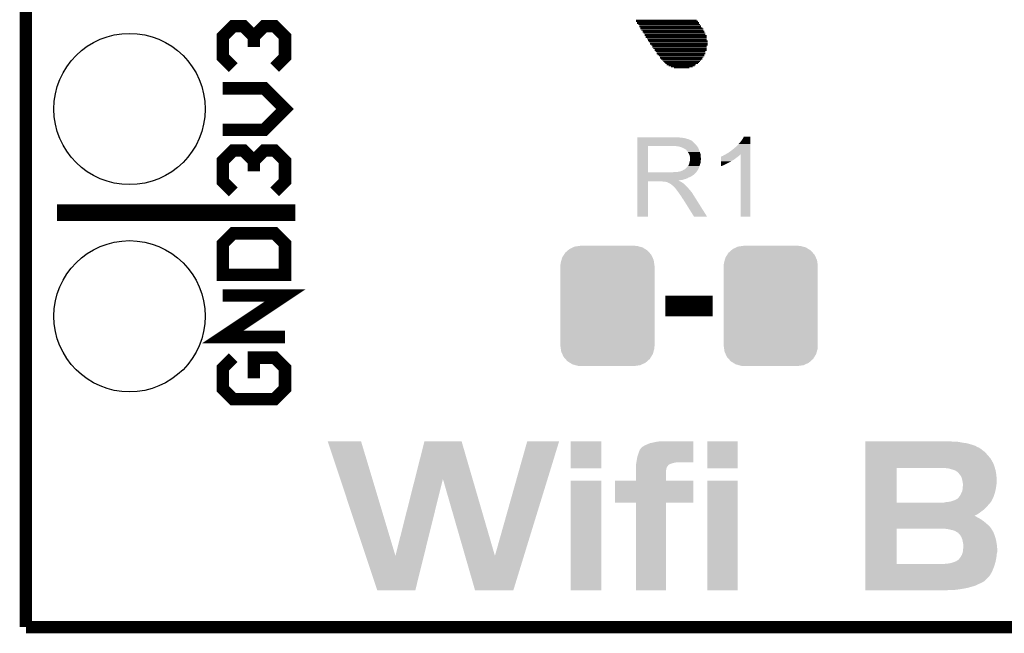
# Model space of a CAD drawing. Extents: x -1.3 to 24.2, y -3.9 to 53.4.
# Tile 1 of 23: x -1.3 to 10.7, y -3.9 to 3.6. Entities that reach past the tile are written whole.
import ezdxf

# ---------------------------------------------------------------- set-up
doc = ezdxf.new("R2010")
doc.units = 0
doc.layers.get('0').update_dxf_attribs({"linetype": 'CONTINUOUS'})
for name, color, linetype in [('WIFI_BLE_CLICK_V102_GKO', 5, 'CONTINUOUS'), ('WIFI_BLE_CLICK_V102_GTO', 14, 'CONTINUOUS'), ('WIFI_BLE_CLICK_V102_GTS', 12, 'CONTINUOUS')]:
    doc.layers.add(name, color=color, linetype=linetype)

# ---------------------------------------------------------------- blocks, each defined once
blk = doc.blocks.new('CUSTOM_57')
for points in [[(-0.425122, 0.715892), (-0.402214, 0.726492), (0.431072, 0.715892), (0.392864, 0.726492)], [(-0.402214, 0.726492), (-0.346074, 0.73466), (0.392864, 0.726492), (0.36342, 0.73466)], [(-0.346074, 0.73466), (-0.33274, 0.7366), (0.36342, 0.73466), (0.33274, 0.7366)], [(-0.555872, 0.591092), (-0.53404, 0.625952), (0.55312, 0.591092), (0.536988, 0.625952)], [(-0.53404, 0.625952), (-0.518606, 0.650592), (0.536988, 0.625952), (0.515276, 0.650592)], [(-0.518606, 0.650592), (-0.486794, 0.678626), (0.515276, 0.650592), (0.490572, 0.678626)], [(-0.486794, 0.678626), (-0.465932, 0.697008), (0.490572, 0.678626), (0.461224, 0.697008)], [(-0.465932, 0.697008), (-0.425122, 0.715892), (0.461224, 0.697008), (0.431072, 0.715892)], [(-0.57658, 0.49276), (-0.57464, 0.52344), (0.57658, 0.49276), (0.572118, 0.52344)], [(-0.57658, -0.49276), (-0.57658, 0.49276), (0.57658, -0.49276), (0.57658, 0.49276)], [(-0.57464, 0.52344), (-0.563878, 0.562234), (0.572118, 0.52344), (0.566472, 0.562234)], [(-0.563878, 0.562234), (-0.555872, 0.591092), (0.566472, 0.562234), (0.55312, 0.591092)], [(-0.572116, -0.52344), (-0.57658, -0.49276), (0.57464, -0.52344), (0.57658, -0.49276)], [(-0.566472, -0.562234), (-0.572116, -0.52344), (0.563876, -0.562234), (0.57464, -0.52344)], [(-0.553118, -0.591092), (-0.566472, -0.562234), (0.555872, -0.591092), (0.563876, -0.562234)], [(-0.536988, -0.625952), (-0.553118, -0.591092), (0.534038, -0.625952), (0.555872, -0.591092)], [(-0.515274, -0.650592), (-0.536988, -0.625952), (0.518606, -0.650592), (0.534038, -0.625952)], [(-0.490572, -0.678626), (-0.515274, -0.650592), (0.486792, -0.678626), (0.518606, -0.650592)], [(-0.461222, -0.697008), (-0.490572, -0.678626), (0.465932, -0.697008), (0.486792, -0.678626)], [(-0.431072, -0.715892), (-0.461222, -0.697008), (0.42512, -0.715892), (0.465932, -0.697008)], [(-0.392862, -0.726492), (-0.431072, -0.715892), (0.402214, -0.726492), (0.42512, -0.715892)], [(-0.36342, -0.73466), (-0.392862, -0.726492), (0.346072, -0.73466), (0.402214, -0.726492)], [(-0.33274, -0.7366), (-0.36342, -0.73466), (0.33274, -0.7366), (0.346072, -0.73466)]]:
    blk.add_solid(points)
blk = doc.blocks.new('ROUND_38')
blk.add_circle((0, 0), 0.927)

msp = doc.modelspace()

# ---------------------------------------------------------------- linework, layer by layer
at = {"layer": 'WIFI_BLE_CLICK_V102_GKO', "const_width": 0.1524}
for points in [[(-1.27, -3.81), (-1.27, 51.054)], [(-1.27, -3.81), (21.59, -3.81), (24.13, -1.27)]]:
    msp.add_lwpolyline(points, dxfattribs=at)
at = {"layer": 'WIFI_BLE_CLICK_V102_GTO'}
for points, const_width in [([(1.27, 3.048), (1.143, 3.175), (1.143, 3.429), (1.27, 3.556), (1.397, 3.556), (1.524, 3.429), (1.524, 3.302), (1.524, 3.429), (1.651, 3.556), (1.778, 3.556), (1.905, 3.429), (1.905, 3.175), (1.778, 3.048)], 0.1524), ([(6.20776, 3.62712), (6.95198, 3.62712)], 0.0127), ([(6.20776, 3.61442), (6.96722, 3.61442)], 0.0127), ([(6.22046, 3.60172), (6.97992, 3.60172)], 0.0127), ([(6.22046, 3.58902), (6.97992, 3.58902)], 0.0127), ([(6.2357, 3.57632), (6.99262, 3.57632)], 0.0127), ([(6.2484, 3.56108), (7.00532, 3.56108)], 0.0127), ([(6.2484, 3.54838), (7.00532, 3.54838)], 0.0127), ([(6.2611, 3.53568), (7.02056, 3.53568)], 0.0127), ([(6.2611, 3.52298), (7.03326, 3.52298)], 0.0127), ([(6.2738, 3.50774), (7.03326, 3.50774)], 0.0127), ([(6.28904, 3.49504), (7.04596, 3.49504)], 0.0127), ([(6.28904, 3.48234), (7.04596, 3.48234)], 0.0127), ([(6.30174, 3.46964), (7.05866, 3.46964)], 0.0127), ([(6.31444, 3.4544), (7.05866, 3.4544)], 0.0127), ([(6.31444, 3.4417), (7.0739, 3.4417)], 0.0127), ([(6.32714, 3.429), (7.0739, 3.429)], 0.0127), ([(6.32714, 3.4163), (7.0739, 3.4163)], 0.0127), ([(6.34238, 3.40106), (7.0739, 3.40106)], 0.0127), ([(6.35508, 3.38836), (7.0739, 3.38836)], 0.0127), ([(6.35508, 3.37566), (7.0866, 3.37566)], 0.0127), ([(6.36778, 3.36296), (7.0866, 3.36296)], 0.0127), ([(6.38048, 3.34772), (7.0866, 3.34772)], 0.0127), ([(6.38048, 3.33502), (7.0866, 3.33502)], 0.0127), ([(6.39318, 3.32232), (7.0866, 3.32232)], 0.0127), ([(6.40842, 3.30962), (7.0739, 3.30962)], 0.0127), ([(6.40842, 3.29692), (7.0739, 3.29692)], 0.0127), ([(6.42112, 3.28168), (7.0739, 3.28168)], 0.0127), ([(6.43382, 3.26898), (7.0739, 3.26898)], 0.0127), ([(6.43382, 3.25628), (7.0739, 3.25628)], 0.0127), ([(6.44652, 3.24358), (7.05866, 3.24358)], 0.0127), ([(6.46176, 3.22834), (7.05866, 3.22834)], 0.0127), ([(6.46176, 3.21564), (7.05866, 3.21564)], 0.0127), ([(6.47446, 3.20294), (7.04596, 3.20294)], 0.0127), ([(6.48716, 3.19024), (7.04596, 3.19024)], 0.0127), ([(6.49986, 3.175), (7.03326, 3.175)], 0.0127), ([(6.49986, 3.1623), (7.02056, 3.1623)], 0.0127), ([(6.5151, 3.1496), (7.02056, 3.1496)], 0.0127), ([(6.5278, 3.1369), (7.00532, 3.1369)], 0.0127), ([(6.5405, 3.12166), (6.99262, 3.12166)], 0.0127), ([(6.5532, 3.10896), (6.97992, 3.10896)], 0.0127), ([(6.56844, 3.09626), (6.96722, 3.09626)], 0.0127), ([(6.58114, 3.08356), (6.93928, 3.08356)], 0.0127), ([(6.60654, 3.06832), (6.92658, 3.06832)], 0.0127), ([(6.63448, 3.05562), (6.90118, 3.05562)], 0.0127), ([(6.67258, 3.04292), (6.86054, 3.04292)], 0.0127), ([(1.143, 2.286), (1.651, 2.286), (1.905, 2.54), (1.651, 2.794), (1.143, 2.794)], 0.1524), ([(1.27, 1.524), (1.143, 1.651), (1.143, 1.905), (1.27, 2.032), (1.397, 2.032), (1.524, 1.905), (1.524, 1.778), (1.524, 1.905), (1.651, 2.032), (1.778, 2.032), (1.905, 1.905), (1.905, 1.651), (1.778, 1.524)], 0.1524), ([(-0.889, 1.27), (2.032, 1.27)], 0.2032), ([(1.143, 0.508), (1.905, 0.508), (1.905, 0.889), (1.778, 1.016), (1.27, 1.016), (1.143, 0.889), (1.143, 0.508)], 0.1524), ([(1.905, -0.254), (1.143, -0.254), (1.905, 0.254), (1.143, 0.254)], 0.1524), ([(6.56844, 0.127), (7.14756, 0.127)], 0.254), ([(1.27, -0.508), (1.143, -0.635), (1.143, -0.889), (1.27, -1.016), (1.778, -1.016), (1.905, -0.889), (1.905, -0.635), (1.778, -0.508), (1.524, -0.508), (1.524, -0.762)], 0.1524)]:
    msp.add_lwpolyline(points, dxfattribs=dict(at, const_width=const_width))
for points in [[(6.22302, 2.19202), (6.223022, 2.19456), (6.72846, 2.19202), (6.70052, 2.19456)], [(6.22302, 2.18948), (6.22302, 2.19202), (6.75894, 2.18948), (6.72846, 2.19202)], [(6.22302, 2.1844), (6.22302, 2.18948), (6.7945, 2.1844), (6.75894, 2.18948)], [(6.22302, 2.17678), (6.22302, 2.1844), (6.824978, 2.17678), (6.7945, 2.1844)], [(6.22302, 2.1717), (6.22302, 2.17678), (6.840222, 2.1717), (6.824978, 2.17678)], [(7.50062, 2.15392), (7.515858, 2.176778), (7.607298, 2.15392), (7.607298, 2.176778)], [(7.515858, 2.176778), (7.52856, 2.199618), (7.607298, 2.176778), (7.6073, 2.199618)], [(7.52856, 2.199618), (7.528574, 2.19964), (7.6073, 2.199618), (7.528574, 2.19964)], [(6.223012, 1.765322), (6.223018, 2.08788), (6.35254, 1.765322), (6.352562, 2.08788)], [(6.223018, 2.098042), (6.22302, 2.11836), (6.94436, 2.098042), (6.92658, 2.11836)], [(6.223018, 2.08788), (6.223018, 2.098042), (6.952262, 2.08788), (6.94436, 2.098042)], [(6.22302, 2.16916), (6.22302, 2.1717), (6.852922, 2.16916), (6.840222, 2.1717)], [(6.22302, 2.169138), (6.22302, 2.16916), (6.85546, 2.169138), (6.852922, 2.16916)], [(6.22302, 2.166616), (6.22302, 2.169138), (6.855478, 2.166616), (6.85546, 2.169138)], [(6.22302, 2.16408), (6.22302, 2.166616), (6.865622, 2.16408), (6.855478, 2.166616)], [(6.22302, 2.15646), (6.22302, 2.16408), (6.87832, 2.15646), (6.865622, 2.16408)], [(6.22302, 2.14884), (6.22302, 2.15646), (6.893558, 2.14884), (6.87832, 2.15646)], [(6.22302, 2.136142), (6.22302, 2.14884), (6.908798, 2.136142), (6.893558, 2.14884)], [(6.22302, 2.11836), (6.22302, 2.136142), (6.92658, 2.11836), (6.908798, 2.136142)], [(6.69798, 2.08534), (6.65988, 2.08788), (6.954238, 2.08534), (6.952262, 2.08788)], [(6.731002, 2.08026), (6.69798, 2.08534), (6.958188, 2.08026), (6.954238, 2.08534)], [(6.749642, 2.075176), (6.731002, 2.08026), (6.96214, 2.075176), (6.958188, 2.08026)], [(6.75894, 2.07264), (6.749642, 2.075176), (6.962146, 2.07264), (6.96214, 2.075176)], [(6.758958, 2.072634), (6.75894, 2.07264), (6.962146, 2.072634), (6.962146, 2.07264)], [(6.779262, 2.06502), (6.758958, 2.072634), (6.969758, 2.06502), (6.962146, 2.072634)], [(6.77927, 2.065016), (6.779262, 2.06502), (6.96976, 2.065016), (6.969758, 2.06502)], [(6.79704, 2.05486), (6.77927, 2.065016), (6.973148, 2.05486), (6.96976, 2.065016)], [(6.809726, 2.049782), (6.79704, 2.05486), (6.97484, 2.049782), (6.973148, 2.05486)], [(7.39394, 2.0447), (7.421878, 2.067558), (7.607296, 2.0447), (7.607296, 2.067558)], [(7.421878, 2.067558), (7.42442, 2.070106), (7.607296, 2.067558), (7.607296, 2.070106)], [(7.42442, 2.070106), (7.424434, 2.072646), (7.607296, 2.070106), (7.607296, 2.072646)], [(7.424434, 2.072646), (7.4295, 2.075182), (7.607296, 2.072646), (7.607296, 2.075182)], [(7.4295, 2.075182), (7.46506, 2.11074), (7.607296, 2.075182), (7.607298, 2.11074)], [(7.46506, 2.11074), (7.48284, 2.131058), (7.607298, 2.11074), (7.607298, 2.131058)], [(7.48284, 2.131058), (7.50062, 2.15392), (7.607298, 2.131058), (7.607298, 2.15392)], [(6.80974, 2.049776), (6.809726, 2.049782), (6.974844, 2.049776), (6.97484, 2.049782)], [(6.817366, 2.04216), (6.80974, 2.049776), (6.978108, 2.04216), (6.974844, 2.049776)], [(6.819906, 2.042154), (6.817366, 2.04216), (6.97811, 2.042154), (6.978108, 2.04216)], [(6.828608, 2.032), (6.819906, 2.042154), (6.98246, 2.032), (6.97811, 2.042154)], [(6.83514, 2.024378), (6.828608, 2.032), (6.98532, 2.024378), (6.98246, 2.032)], [(6.843076, 2.011682), (6.83514, 2.024378), (6.99008, 2.011682), (6.98532, 2.024378)], [(6.84784, 2.00406), (6.843076, 2.011682), (6.992368, 2.00406), (6.99008, 2.011682)], [(6.858, 1.98628), (6.84784, 2.00406), (6.9977, 1.98628), (6.992368, 2.00406)], [(6.858002, 1.986278), (6.858, 1.98628), (6.9977, 1.986278), (6.9977, 1.98628)], [(6.86562, 1.968496), (6.858002, 1.986278), (6.999318, 1.968496), (6.9977, 1.986278)], [(6.867072, 1.95834), (6.86562, 1.968496), (7.00024, 1.95834), (6.999318, 1.968496)], [(6.86816, 1.950718), (6.867072, 1.95834), (7.000876, 1.950718), (7.00024, 1.95834)], [(6.868162, 1.938018), (6.86816, 1.950718), (7.001934, 1.938018), (7.000876, 1.950718)], [(6.8707, 1.930396), (6.868162, 1.938018), (7.00257, 1.930396), (7.001934, 1.938018)], [(7.246636, 1.9304), (7.24664, 1.94564), (7.42188, 1.9304), (7.4422, 1.94564)], [(7.24664, 1.94564), (7.246642, 1.95326), (7.4422, 1.94564), (7.451344, 1.95326)], [(7.246642, 1.95326), (7.249166, 1.953274), (7.451344, 1.95326), (7.45136, 1.953274)], [(7.249166, 1.953274), (7.251714, 1.95834), (7.45136, 1.953274), (7.45744, 1.95834)], [(7.251714, 1.95834), (7.256786, 1.958344), (7.45744, 1.95834), (7.457446, 1.958344)], [(7.256786, 1.958344), (7.2644, 1.96342), (7.457446, 1.958344), (7.465906, 1.96342)], [(7.2644, 1.96342), (7.27201, 1.965958), (7.465906, 1.96342), (7.470138, 1.965958)], [(7.27201, 1.965958), (7.272022, 1.965962), (7.470138, 1.965958), (7.47014, 1.965962)], [(7.272022, 1.965962), (7.282182, 1.97358), (7.47014, 1.965962), (7.477758, 1.97358)], [(7.282182, 1.97358), (7.302428, 1.983704), (7.477758, 1.97358), (7.487882, 1.983704)], [(7.302428, 1.983704), (7.30758, 1.98628), (7.607294, 1.983704), (7.607294, 1.98628)], [(7.30758, 1.98628), (7.335522, 2.00152), (7.607294, 1.98628), (7.607294, 2.00152)], [(7.335522, 2.00152), (7.36346, 2.02184), (7.607294, 2.00152), (7.607296, 2.02184)], [(7.36346, 2.02184), (7.39394, 2.0447), (7.607296, 2.02184), (7.607296, 2.0447)], [(7.48792, 1.219222), (7.487882, 1.983704), (7.607278, 1.219222), (7.607294, 1.983704)], [(6.807198, 1.803398), (6.816722, 1.811018), (6.970394, 1.803398), (6.97484, 1.811018)], [(6.816722, 1.811018), (6.819898, 1.813558), (6.97484, 1.811018), (6.975686, 1.813558)], [(6.819898, 1.813558), (6.832598, 1.826258), (6.975686, 1.813558), (6.979918, 1.826258)], [(6.832598, 1.826258), (6.842756, 1.841492), (6.979918, 1.826258), (6.984996, 1.841492)], [(6.842756, 1.841492), (6.845286, 1.8415), (6.984996, 1.841492), (6.985, 1.8415)], [(6.845286, 1.8415), (6.857998, 1.866898), (6.985, 1.8415), (6.994232, 1.866898)], [(6.857998, 1.866898), (6.858506, 1.86944), (6.994232, 1.866898), (6.995158, 1.86944)], [(6.858506, 1.86944), (6.86054, 1.879598), (6.995158, 1.86944), (6.997416, 1.879598)], [(6.86054, 1.879598), (6.86477, 1.892298), (6.997416, 1.879598), (7.00024, 1.892298)], [(6.86477, 1.892298), (6.865618, 1.894838), (7.00024, 1.892298), (7.00024, 1.894838)], [(6.865618, 1.894838), (6.86816, 1.91008), (7.00024, 1.894838), (7.00024, 1.91008)], [(6.86816, 1.91008), (6.868522, 1.912616), (7.00024, 1.91008), (7.00024, 1.912616)], [(6.868522, 1.912616), (6.86961, 1.920238), (7.00024, 1.912616), (7.002778, 1.920238)], [(6.86961, 1.920238), (6.8707, 1.92786), (7.002778, 1.920238), (7.002778, 1.92786)], [(6.8707, 1.927862), (6.8707, 1.930396), (7.00278, 1.927862), (7.00257, 1.930396)], [(6.8707, 1.92786), (6.8707, 1.927862), (7.002778, 1.92786), (7.00278, 1.927862)], [(7.24662, 1.84658), (7.246626, 1.87706), (7.269478, 1.84658), (7.33044, 1.87706)], [(7.24662, 1.83899), (7.24662, 1.84658), (7.24662, 1.83899), (7.269478, 1.84658)], [(7.246626, 1.87706), (7.246628, 1.88468), (7.33044, 1.87706), (7.348218, 1.88468)], [(7.246628, 1.88468), (7.24663, 1.8923), (7.348218, 1.88468), (7.360922, 1.8923)], [(7.24663, 1.89992), (7.246634, 1.91516), (7.373616, 1.89992), (7.399022, 1.91516)], [(7.24663, 1.899898), (7.24663, 1.89992), (7.37108, 1.899898), (7.373616, 1.89992)], [(7.24663, 1.897374), (7.24663, 1.899898), (7.371066, 1.897374), (7.37108, 1.899898)], [(7.24663, 1.8923), (7.24663, 1.897374), (7.360922, 1.8923), (7.371066, 1.897374)], [(7.246634, 1.91516), (7.246636, 1.9304), (7.399022, 1.91516), (7.42188, 1.9304)], [(6.22301, 1.744978), (6.223012, 1.752602), (6.926576, 1.744978), (6.934202, 1.752602)], [(6.22301, 1.742436), (6.22301, 1.744978), (6.9215, 1.742436), (6.926576, 1.744978)], [(6.22301, 1.734818), (6.22301, 1.742436), (6.916414, 1.734818), (6.9215, 1.742436)], [(6.22301, 1.729738), (6.22301, 1.734818), (6.90626, 1.729738), (6.916414, 1.734818)], [(6.22301, 1.722118), (6.22301, 1.729738), (6.896098, 1.722118), (6.90626, 1.729738)], [(6.22301, 1.70688), (6.22301, 1.722118), (6.8707, 1.70688), (6.896098, 1.722118)], [(6.22301, 1.7018), (6.22301, 1.70688), (6.855458, 1.7018), (6.8707, 1.70688)], [(6.22301, 1.69164), (6.22301, 1.7018), (6.83768, 1.69164), (6.855458, 1.7018)], [(6.22301, 1.68402), (6.22301, 1.69164), (6.819898, 1.68402), (6.83768, 1.69164)], [(6.223012, 1.7653), (6.223012, 1.765322), (6.659878, 1.7653), (6.35254, 1.765322)], [(6.223012, 1.752602), (6.223012, 1.7653), (6.934202, 1.752602), (6.944782, 1.7653)], [(6.659878, 1.7653), (6.6802, 1.76784), (6.944782, 1.7653), (6.9469, 1.76784)], [(6.703058, 1.76784), (6.725918, 1.77038), (6.9469, 1.76784), (6.948932, 1.77038)], [(6.725918, 1.77038), (6.766554, 1.780538), (6.948932, 1.77038), (6.957058, 1.780538)], [(6.766554, 1.780538), (6.766556, 1.78054), (6.957058, 1.780538), (6.95706, 1.78054)], [(6.766556, 1.78054), (6.769098, 1.783076), (6.95706, 1.78054), (6.958538, 1.783076)], [(6.769098, 1.783076), (6.77672, 1.78562), (6.958538, 1.783076), (6.960022, 1.78562)], [(6.77672, 1.78562), (6.784338, 1.790698), (6.960022, 1.78562), (6.962984, 1.790698)], [(6.784338, 1.790698), (6.7945, 1.79578), (6.962984, 1.790698), (6.96595, 1.79578)], [(6.7945, 1.79578), (6.807198, 1.803398), (6.96595, 1.79578), (6.970394, 1.803398)], [(6.223, 1.219222), (6.223008, 1.653518), (6.352518, 1.219222), (6.35254, 1.653518)], [(6.223008, 1.65862), (6.22301, 1.663694), (6.73608, 1.65862), (6.731006, 1.663694)], [(6.223008, 1.65354), (6.223008, 1.65862), (6.7437, 1.65354), (6.73608, 1.65862)], [(6.223008, 1.653518), (6.223008, 1.65354), (6.35254, 1.653518), (6.520178, 1.65354)], [(6.22301, 1.678938), (6.22301, 1.68402), (6.797038, 1.678938), (6.819898, 1.68402)], [(6.22301, 1.67132), (6.22301, 1.678938), (6.776718, 1.67132), (6.797038, 1.678938)], [(6.22301, 1.66878), (6.22301, 1.67132), (6.753862, 1.66878), (6.776718, 1.67132)], [(6.22301, 1.6637), (6.22301, 1.66878), (6.728682, 1.6637), (6.753862, 1.66878)], [(6.22301, 1.663694), (6.22301, 1.6637), (6.731006, 1.663694), (6.728682, 1.6637)], [(6.535418, 1.651), (6.520178, 1.65354), (6.750052, 1.651), (6.7437, 1.65354)], [(6.563358, 1.648462), (6.555736, 1.651), (6.756398, 1.648462), (6.750052, 1.651)], [(6.568434, 1.64846), (6.563358, 1.648462), (6.756402, 1.64846), (6.756398, 1.648462)], [(6.570974, 1.645926), (6.568434, 1.64846), (6.760626, 1.645926), (6.756402, 1.64846)], [(6.573518, 1.64592), (6.570974, 1.645926), (6.760636, 1.64592), (6.760626, 1.645926)], [(6.596378, 1.640842), (6.573518, 1.64592), (6.769098, 1.640842), (6.760636, 1.64592)], [(6.603998, 1.635762), (6.596378, 1.640842), (6.777564, 1.635762), (6.769098, 1.640842)], [(6.609082, 1.63322), (6.603998, 1.635762), (6.7818, 1.63322), (6.777564, 1.635762)], [(6.61416, 1.63068), (6.609082, 1.63322), (6.784976, 1.63068), (6.7818, 1.63322)], [(6.621778, 1.62814), (6.61416, 1.63068), (6.78815, 1.62814), (6.784976, 1.63068)], [(6.626856, 1.625602), (6.621778, 1.62814), (6.791324, 1.625602), (6.78815, 1.62814)], [(6.629402, 1.62306), (6.626856, 1.625602), (6.7945, 1.62306), (6.791324, 1.625602)], [(6.63194, 1.620522), (6.629402, 1.62306), (6.797884, 1.620522), (6.7945, 1.62306)], [(6.638718, 1.615438), (6.63194, 1.620522), (6.80466, 1.615438), (6.797884, 1.620522)], [(6.6421, 1.6129), (6.638718, 1.615438), (6.807198, 1.6129), (6.80466, 1.615438)], [(6.654798, 1.602742), (6.6421, 1.6129), (6.817356, 1.602742), (6.807198, 1.6129)], [(6.677662, 1.579878), (6.654798, 1.602742), (6.84022, 1.579878), (6.817356, 1.602742)], [(6.692898, 1.56464), (6.677662, 1.579878), (6.85165, 1.56464), (6.84022, 1.579878)], [(6.695438, 1.559564), (6.692898, 1.56464), (6.855458, 1.559564), (6.85165, 1.56464)], [(6.695442, 1.55956), (6.695438, 1.559564), (6.85546, 1.55956), (6.855458, 1.559564)], [(6.697978, 1.55702), (6.695442, 1.55956), (6.857684, 1.55702), (6.85546, 1.55956)], [(6.711314, 1.53924), (6.697978, 1.55702), (6.87324, 1.53924), (6.857684, 1.55702)], [(6.72846, 1.51638), (6.711314, 1.53924), (6.891528, 1.51638), (6.87324, 1.53924)], [(6.730156, 1.513838), (6.72846, 1.51638), (6.89356, 1.513838), (6.891528, 1.51638)], [(6.7437, 1.49352), (6.730156, 1.513838), (6.906492, 1.49352), (6.89356, 1.513838)], [(6.749416, 1.4859), (6.7437, 1.49352), (6.91134, 1.4859), (6.906492, 1.49352)], [(6.75894, 1.473198), (6.749416, 1.4859), (6.919324, 1.473198), (6.91134, 1.4859)], [(6.77164, 1.45288), (6.75894, 1.473198), (6.932092, 1.45288), (6.919324, 1.473198)], [(6.781798, 1.437642), (6.77164, 1.45288), (6.941668, 1.437642), (6.932092, 1.45288)], [(6.784338, 1.432564), (6.781798, 1.437642), (6.944858, 1.432564), (6.941668, 1.437642)], [(6.791954, 1.424946), (6.784338, 1.432564), (6.949646, 1.424946), (6.944858, 1.432564)], [(6.79196, 1.422404), (6.791954, 1.424946), (6.951244, 1.422404), (6.949646, 1.424946)], [(6.918958, 1.21921), (6.79196, 1.422404), (7.078934, 1.21921), (6.951244, 1.422404)], [(6.352518, 1.2192), (6.223, 1.219222), (6.352518, 1.2192), (6.352518, 1.219222)], [(7.07894, 1.2192), (7.078934, 1.21921), (7.07894, 1.2192), (6.918958, 1.21921)], [(7.607278, 1.2192), (7.48792, 1.219222), (7.607278, 1.2192), (7.607278, 1.219222)], [(2.428274, -1.531636), (2.428268, -1.531622), (2.837186, -1.531636), (2.428268, -1.531622)], [(2.895126, -2.93616), (2.428274, -1.531636), (3.25884, -2.93616), (2.837186, -1.531636)], [(3.497378, -1.993982), (3.614432, -1.531636), (4.203706, -1.993982), (4.069084, -1.531636)], [(3.614432, -1.531636), (3.614438, -1.53162), (4.069084, -1.531636), (3.614438, -1.53162)], [(4.478042, -2.936166), (4.87427, -1.531648), (4.83369, -2.936166), (5.265412, -1.531648)], [(4.87427, -1.531648), (4.874278, -1.53162), (5.265412, -1.531648), (4.874278, -1.53162)], [(5.40766, -1.864338), (5.40768, -1.531642), (5.781018, -1.864338), (5.78104, -1.531642)], [(5.40768, -1.531642), (5.407682, -1.53162), (5.78104, -1.531642), (5.407682, -1.53162)], [(6.34492, -1.56972), (6.383022, -1.55448), (6.908796, -1.56972), (6.908798, -1.55448)], [(6.383022, -1.55448), (6.43382, -1.54432), (6.908798, -1.55448), (6.908798, -1.54432)], [(6.43382, -1.54432), (6.466842, -1.5367), (6.908798, -1.54432), (6.908798, -1.5367)], [(6.466842, -1.5367), (6.49732, -1.53416), (6.908798, -1.5367), (6.908798, -1.53416)], [(6.49732, -1.53416), (6.53257, -1.531642), (6.908798, -1.53416), (6.9088, -1.531642)], [(6.53257, -1.531642), (6.532878, -1.53162), (6.9088, -1.531642), (6.532878, -1.53162)], [(7.08152, -1.864338), (7.08154, -1.531642), (7.452338, -1.864338), (7.45236, -1.531642)], [(7.08154, -1.531642), (7.081542, -1.53162), (7.45236, -1.531642), (7.081542, -1.53162)], [(9.01702, -1.53416), (9.017022, -1.53162), (10.05586, -1.53416), (10.01522, -1.53162)], [(9.01702, -1.53924), (9.01702, -1.53416), (10.152382, -1.53924), (10.05586, -1.53416)], [(9.01702, -1.54686), (9.01702, -1.53924), (10.19556, -1.54686), (10.152382, -1.53924)], [(9.01702, -1.55448), (9.01702, -1.54686), (10.241282, -1.55448), (10.19556, -1.54686)], [(9.01702, -1.55702), (9.01702, -1.55448), (10.2616, -1.55702), (10.246362, -1.55448)], [(9.01702, -1.5621), (9.01702, -1.55702), (10.281918, -1.5621), (10.2616, -1.55702)], [(9.01702, -1.56972), (9.01702, -1.5621), (10.30732, -1.56972), (10.281918, -1.5621)], [(6.223002, -1.724658), (6.23824, -1.67894), (6.908782, -1.724658), (6.908786, -1.67894)], [(6.23824, -1.67894), (6.253482, -1.63576), (6.908786, -1.67894), (6.90879, -1.63576)], [(6.253482, -1.63576), (6.278878, -1.605282), (6.90879, -1.63576), (6.908792, -1.605282)], [(6.278878, -1.605282), (6.281422, -1.602738), (6.908792, -1.605282), (6.908792, -1.602738)], [(6.281422, -1.602738), (6.29412, -1.59512), (6.908792, -1.602738), (6.908794, -1.59512)], [(6.29412, -1.59512), (6.31698, -1.58242), (6.908794, -1.59512), (6.908794, -1.58242)], [(6.31698, -1.58242), (6.34492, -1.56972), (6.908794, -1.58242), (6.908796, -1.56972)], [(9.017018, -1.71196), (9.01702, -1.68402), (10.52576, -1.71196), (10.50036, -1.68402)], [(9.01702, -1.57734), (9.01702, -1.56972), (10.33526, -1.57734), (10.30732, -1.56972)], [(9.01702, -1.5875), (9.01702, -1.57734), (10.363202, -1.5875), (10.33526, -1.57734)], [(9.01702, -1.60274), (9.01702, -1.5875), (10.391138, -1.60274), (10.363202, -1.5875)], [(9.01702, -1.615442), (9.01702, -1.60274), (10.41908, -1.615442), (10.391138, -1.60274)], [(9.01702, -1.620522), (9.01702, -1.615442), (10.424162, -1.620522), (10.41908, -1.615442)], [(9.01702, -1.62814), (9.01702, -1.620522), (10.43686, -1.62814), (10.424162, -1.620522)], [(9.01702, -1.64084), (9.01702, -1.62814), (10.4521, -1.64084), (10.43686, -1.62814)], [(9.01702, -1.658622), (9.01702, -1.64084), (10.47496, -1.658622), (10.4521, -1.64084)], [(9.01702, -1.68402), (9.01702, -1.658622), (10.50036, -1.68402), (10.47496, -1.658622)], [(6.208182, -1.81102), (6.209452, -1.803402), (6.62686, -1.81102), (6.647178, -1.803402)], [(6.209452, -1.803402), (6.211146, -1.79324), (6.647178, -1.803402), (6.68782, -1.79324)], [(6.211146, -1.79324), (6.211568, -1.7907), (6.68782, -1.79324), (6.70814, -1.7907)], [(6.211568, -1.7907), (6.21538, -1.76784), (6.908778, -1.7907), (6.908778, -1.76784)], [(6.21538, -1.76784), (6.223002, -1.724658), (6.908778, -1.76784), (6.908782, -1.724658)], [(9.017018, -1.742442), (9.017018, -1.71196), (10.551162, -1.742442), (10.52576, -1.71196)], [(9.017018, -1.78054), (9.017018, -1.742442), (10.57402, -1.78054), (10.551162, -1.742442)], [(9.017018, -1.785618), (9.017018, -1.78054), (10.57656, -1.785618), (10.57402, -1.78054)], [(9.017018, -1.798318), (9.017018, -1.785618), (10.58418, -1.798318), (10.57656, -1.785618)], [(9.017018, -1.81864), (9.017018, -1.798318), (10.5918, -1.81864), (10.58418, -1.798318)], [(5.781018, -1.86436), (5.40766, -1.864338), (5.781018, -1.86436), (5.781018, -1.864338)], [(6.20522, -1.84912), (6.206308, -1.841502), (6.586726, -1.84912), (6.591298, -1.841502)], [(6.20522, -1.8542), (6.20522, -1.84912), (6.58368, -1.8542), (6.586726, -1.84912)], [(6.20522, -1.869442), (6.20522, -1.8542), (6.5786, -1.869442), (6.58368, -1.8542)], [(6.20522, -1.88976), (6.20522, -1.869442), (6.57606, -1.88976), (6.5786, -1.869442)], [(6.20522, -1.912622), (6.20522, -1.88976), (6.57352, -1.912622), (6.57606, -1.88976)], [(6.20522, -2.016738), (6.20522, -1.912622), (6.573542, -2.016738), (6.57352, -1.912622)], [(6.206308, -1.841502), (6.207758, -1.831342), (6.591298, -1.841502), (6.59892, -1.831342)], [(6.207758, -1.831342), (6.20776, -1.831338), (6.59892, -1.831342), (6.598922, -1.831338)], [(6.20776, -1.813558), (6.208182, -1.81102), (6.620936, -1.813558), (6.62686, -1.81102)], [(6.20776, -1.81864), (6.20776, -1.813558), (6.609076, -1.81864), (6.620936, -1.813558)], [(6.20776, -1.818656), (6.20776, -1.81864), (6.606536, -1.818656), (6.609076, -1.81864)], [(6.20776, -1.826262), (6.20776, -1.818656), (6.603996, -1.826262), (6.606536, -1.818656)], [(6.20776, -1.831338), (6.20776, -1.826262), (6.598922, -1.831338), (6.603996, -1.826262)], [(7.452338, -1.86436), (7.08152, -1.864338), (7.452338, -1.86436), (7.452338, -1.864338)], [(9.017012, -2.283438), (9.017018, -1.85928), (9.40054, -2.283438), (9.400562, -1.85928)], [(9.017018, -1.84912), (9.017018, -1.81864), (10.60196, -1.84912), (10.5918, -1.81864)], [(9.017018, -1.85928), (9.017018, -1.84912), (10.605088, -1.85928), (10.60196, -1.84912)], [(10.00506, -1.86182), (9.95934, -1.85928), (10.605868, -1.86182), (10.605088, -1.85928)], [(10.043162, -1.8669), (10.00506, -1.86182), (10.607432, -1.8669), (10.605868, -1.86182)], [(10.07872, -1.87706), (10.043162, -1.8669), (10.610558, -1.87706), (10.607432, -1.8669)], [(10.095656, -1.88214), (10.07872, -1.87706), (10.61212, -1.88214), (10.610558, -1.87706)], [(10.104122, -1.88468), (10.095656, -1.88214), (10.612666, -1.88468), (10.61212, -1.88214)], [(10.12698, -1.894842), (10.104122, -1.88468), (10.614842, -1.894842), (10.612666, -1.88468)], [(10.139682, -1.905002), (10.12698, -1.894842), (10.61702, -1.905002), (10.614842, -1.894842)], [(10.14984, -1.910082), (10.139682, -1.905002), (10.618108, -1.910082), (10.61702, -1.905002)], [(10.15238, -1.912622), (10.14984, -1.910082), (10.618652, -1.912622), (10.618108, -1.910082)], [(10.156332, -1.917702), (10.15238, -1.912622), (10.61974, -1.917702), (10.618652, -1.912622)], [(10.18794, -1.958342), (10.156332, -1.917702), (10.624256, -1.958342), (10.61974, -1.917702)], [(3.25884, -2.93616), (3.497378, -1.993982), (3.607096, -2.93616), (3.84046, -1.993982)], [(4.112444, -2.936166), (3.84046, -1.993982), (4.478042, -2.936166), (4.203706, -1.993982)], [(5.40766, -3.357858), (5.40768, -2.016782), (5.781018, -3.357858), (5.78104, -2.016782)], [(5.40768, -2.016782), (5.407682, -2.01676), (5.78104, -2.016782), (5.407682, -2.01676)], [(5.95122, -2.285978), (5.95124, -2.016782), (6.908778, -2.285978), (6.9088, -2.016782)], [(5.95124, -2.016782), (5.951242, -2.01676), (6.9088, -2.016782), (6.573542, -2.01676)], [(5.951242, -2.01676), (6.20522, -2.016738), (6.573542, -2.01676), (6.573542, -2.016738)], [(7.08152, -3.357858), (7.08154, -2.016782), (7.452338, -3.357858), (7.45236, -2.016782)], [(7.08154, -2.016782), (7.081542, -2.01676), (7.45236, -2.016782), (7.081542, -2.01676)], [(10.19025, -1.96342), (10.18794, -1.958342), (10.62482, -1.96342), (10.624256, -1.958342)], [(10.20064, -1.986282), (10.19025, -1.96342), (10.626092, -1.986282), (10.62482, -1.96342)], [(10.205212, -2.009138), (10.20064, -1.986282), (10.62736, -2.009138), (10.626092, -1.986282)], [(10.20572, -2.01168), (10.205212, -2.009138), (10.62736, -2.01168), (10.62736, -2.009138)], [(10.2108, -2.03454), (10.20572, -2.01168), (10.62736, -2.03454), (10.62736, -2.01168)], [(10.21334, -2.054862), (10.2108, -2.03454), (10.625512, -2.054862), (10.62736, -2.03454)], [(10.186244, -2.1844), (10.19302, -2.16916), (10.59942, -2.1844), (10.603652, -2.16916)], [(10.19302, -2.16916), (10.205718, -2.141222), (10.603652, -2.16916), (10.611412, -2.141222)], [(10.205718, -2.141222), (10.20614, -2.13868), (10.611412, -2.141222), (10.61212, -2.13868)], [(10.20614, -2.13868), (10.2108, -2.110742), (10.61212, -2.13868), (10.617358, -2.110742)], [(10.2108, -2.110742), (10.211592, -2.09804), (10.617358, -2.110742), (10.61974, -2.09804)], [(10.211592, -2.09804), (10.21334, -2.0701), (10.61974, -2.09804), (10.62373, -2.0701)], [(10.21334, -2.06248), (10.21334, -2.054862), (10.62482, -2.06248), (10.625512, -2.054862)], [(10.21334, -2.0701), (10.21334, -2.06248), (10.62373, -2.0701), (10.62482, -2.06248)], [(6.205198, -2.286), (5.95122, -2.285978), (6.908778, -2.286), (6.908778, -2.285978)], [(6.2052, -2.286022), (6.205198, -2.286), (6.57352, -2.286022), (6.908778, -2.286)], [(6.20522, -3.357858), (6.2052, -2.286022), (6.573498, -3.357858), (6.57352, -2.286022)], [(9.017012, -2.28346), (9.017012, -2.283438), (9.982198, -2.28346), (9.40054, -2.283438)], [(9.017012, -2.286), (9.017012, -2.28346), (10.54862, -2.286), (10.550652, -2.28346)], [(9.017012, -2.30378), (9.017012, -2.286), (10.53338, -2.30378), (10.54862, -2.286)], [(9.982198, -2.28346), (10.00506, -2.27838), (10.550652, -2.28346), (10.554716, -2.27838)], [(10.00506, -2.27838), (10.033002, -2.27584), (10.554716, -2.27838), (10.556748, -2.27584)], [(10.033002, -2.27584), (10.04824, -2.2733), (10.556748, -2.27584), (10.55878, -2.2733)], [(10.04824, -2.2733), (10.06348, -2.27076), (10.55878, -2.2733), (10.56005, -2.27076)], [(10.06348, -2.27076), (10.0711, -2.26822), (10.56005, -2.27076), (10.56132, -2.26822)], [(10.0711, -2.26822), (10.093962, -2.2606), (10.56132, -2.26822), (10.565354, -2.2606)], [(10.093962, -2.2606), (10.126982, -2.2479), (10.565354, -2.2606), (10.572078, -2.2479)], [(10.126982, -2.2479), (10.152374, -2.232662), (10.572078, -2.2479), (10.580144, -2.232662)], [(10.152374, -2.232662), (10.154918, -2.227584), (10.580144, -2.232662), (10.582834, -2.227584)], [(10.154918, -2.227584), (10.157458, -2.225042), (10.582834, -2.227584), (10.58418, -2.225042)], [(10.157458, -2.225042), (10.16, -2.2225), (10.58418, -2.225042), (10.585132, -2.2225)], [(10.16, -2.2225), (10.17016, -2.2098), (10.585132, -2.2225), (10.589894, -2.2098)], [(10.17016, -2.2098), (10.182858, -2.192022), (10.589894, -2.2098), (10.59656, -2.192022)], [(10.182858, -2.192022), (10.186244, -2.1844), (10.59656, -2.192022), (10.59942, -2.1844)], [(9.01701, -2.3876), (9.017012, -2.359662), (10.44702, -2.3876), (10.482578, -2.359662)], [(9.01701, -2.418082), (9.01701, -2.3876), (10.40638, -2.418082), (10.44702, -2.3876)], [(9.017012, -2.32918), (9.017012, -2.30378), (10.51052, -2.32918), (10.53338, -2.30378)], [(9.017012, -2.359662), (9.017012, -2.32918), (10.482578, -2.359662), (10.51052, -2.32918)], [(9.017008, -2.54), (9.01701, -2.51206), (10.50036, -2.54), (10.46734, -2.51206)], [(9.01701, -2.44602), (9.01701, -2.418082), (10.355666, -2.44602), (10.40638, -2.418082)], [(9.01701, -2.446026), (9.01701, -2.44602), (10.358126, -2.446026), (10.355666, -2.44602)], [(9.01701, -2.448562), (9.01701, -2.446026), (10.360664, -2.448562), (10.358126, -2.446026)], [(9.01701, -2.45618), (9.01701, -2.448562), (10.3759, -2.45618), (10.360664, -2.448562)], [(9.01701, -2.47142), (9.01701, -2.45618), (10.40384, -2.47142), (10.3759, -2.45618)], [(9.01701, -2.489198), (9.01701, -2.47142), (10.43432, -2.489198), (10.40384, -2.47142)], [(9.01701, -2.51206), (9.01701, -2.489198), (10.46734, -2.51206), (10.43432, -2.489198)], [(9.017002, -3.035278), (9.017008, -2.6035), (9.40054, -3.035278), (9.400562, -2.6035)], [(9.017008, -2.570482), (9.017008, -2.54), (10.535922, -2.570482), (10.50036, -2.54)], [(9.017008, -2.6035), (9.017008, -2.570482), (10.561864, -2.6035), (10.535922, -2.570482)], [(10.010142, -2.60604), (9.96442, -2.6035), (10.56386, -2.60604), (10.561864, -2.6035)], [(10.010154, -2.606042), (10.010142, -2.60604), (10.56386, -2.606042), (10.56386, -2.60604)], [(10.05078, -2.61366), (10.010154, -2.606042), (10.566402, -2.61366), (10.56386, -2.606042)], [(10.05079, -2.613662), (10.05078, -2.61366), (10.566402, -2.613662), (10.566402, -2.61366)], [(10.0838, -2.62128), (10.05079, -2.613662), (10.572118, -2.62128), (10.566402, -2.613662)], [(10.093112, -2.62382), (10.0838, -2.62128), (10.574022, -2.62382), (10.572118, -2.62128)], [(10.111742, -2.628902), (10.093112, -2.62382), (10.576846, -2.628902), (10.574022, -2.62382)], [(10.13206, -2.6416), (10.111742, -2.628902), (10.5839, -2.6416), (10.576846, -2.628902)], [(10.140528, -2.64668), (10.13206, -2.6416), (10.58672, -2.64668), (10.5839, -2.6416)], [(10.14476, -2.64922), (10.140528, -2.64668), (10.58778, -2.64922), (10.58672, -2.64668)], [(10.15492, -2.654302), (10.14476, -2.64922), (10.589896, -2.654302), (10.58778, -2.64922)], [(10.15746, -2.65684), (10.15492, -2.654302), (10.590954, -2.65684), (10.589896, -2.654302)], [(10.175524, -2.67716), (10.15746, -2.65684), (10.59942, -2.67716), (10.590954, -2.65684)], [(10.177782, -2.679702), (10.175524, -2.67716), (10.600268, -2.679702), (10.59942, -2.67716)], [(10.19302, -2.705102), (10.177782, -2.679702), (10.608734, -2.705102), (10.600268, -2.679702)], [(10.197638, -2.71526), (10.19302, -2.705102), (10.612118, -2.71526), (10.608734, -2.705102)], [(10.20572, -2.733042), (10.197638, -2.71526), (10.616566, -2.733042), (10.612118, -2.71526)], [(10.210292, -2.7559), (10.20572, -2.733042), (10.62228, -2.7559), (10.616566, -2.733042)], [(10.21588, -2.78384), (10.210292, -2.7559), (10.626472, -2.78384), (10.62228, -2.7559)], [(10.208026, -2.903222), (10.210798, -2.895602), (10.6299, -2.903222), (10.632076, -2.895602)], [(10.210798, -2.895602), (10.212248, -2.885444), (10.632076, -2.895602), (10.63498, -2.885444)], [(10.212248, -2.885444), (10.21588, -2.86004), (10.63498, -2.885444), (10.63498, -2.86004)], [(10.21842, -2.804162), (10.21588, -2.78384), (10.62952, -2.804162), (10.626472, -2.78384)], [(10.21588, -2.860038), (10.21842, -2.82194), (10.63498, -2.860038), (10.631352, -2.82194)], [(10.21588, -2.86004), (10.21588, -2.860038), (10.63498, -2.86004), (10.63498, -2.860038)], [(10.21842, -2.8067), (10.21842, -2.804162), (10.6299, -2.8067), (10.62952, -2.804162)], [(10.21842, -2.82194), (10.21842, -2.8067), (10.631352, -2.82194), (10.6299, -2.8067)], [(3.035296, -3.357864), (2.895126, -2.93616), (3.502644, -3.357864), (3.607096, -2.93616)], [(4.234176, -3.357864), (4.112444, -2.936166), (4.704068, -3.357864), (4.83369, -2.936166)], [(10.068558, -3.02514), (10.10412, -3.01244), (10.608734, -3.02514), (10.612438, -3.01244)], [(10.10412, -3.01244), (10.125068, -3.004822), (10.612438, -3.01244), (10.61466, -3.004822)], [(10.125068, -3.004822), (10.132058, -3.00228), (10.61466, -3.004822), (10.615122, -3.00228)], [(10.132058, -3.00228), (10.15746, -2.9845), (10.615122, -3.00228), (10.618354, -2.9845)], [(10.15746, -2.9845), (10.165082, -2.976878), (10.618354, -2.9845), (10.61974, -2.976878)], [(10.165082, -2.976878), (10.17778, -2.96164), (10.61974, -2.976878), (10.62251, -2.96164)], [(10.17778, -2.96164), (10.186246, -2.94894), (10.62251, -2.96164), (10.62482, -2.94894)], [(10.186246, -2.94894), (10.18794, -2.9464), (10.62482, -2.94894), (10.625074, -2.9464)], [(10.18794, -2.9464), (10.20064, -2.923542), (10.625074, -2.9464), (10.627358, -2.923542)], [(10.20064, -2.92354), (10.208026, -2.903222), (10.62736, -2.92354), (10.6299, -2.903222)], [(10.20064, -2.923542), (10.20064, -2.92354), (10.627358, -2.923542), (10.62736, -2.92354)], [(9.017002, -3.0353), (9.017002, -3.035278), (9.987278, -3.0353), (9.40054, -3.035278)], [(9.017002, -3.06578), (9.017002, -3.0353), (10.596882, -3.06578), (10.60577, -3.0353)], [(9.017002, -3.129282), (9.017002, -3.06578), (10.57148, -3.129282), (10.596882, -3.06578)], [(9.017002, -3.15976), (9.017002, -3.129282), (10.5537, -3.15976), (10.57148, -3.129282)], [(9.987278, -3.0353), (10.01014, -3.03276), (10.60577, -3.0353), (10.606512, -3.03276)], [(10.01014, -3.03276), (10.038082, -3.03022), (10.606512, -3.03276), (10.607252, -3.03022)], [(10.038082, -3.03022), (10.068558, -3.02514), (10.607252, -3.03022), (10.608734, -3.02514)], [(9.017, -3.2385), (9.017002, -3.187702), (10.485114, -3.2385), (10.535918, -3.187702)], [(9.017, -3.238514), (9.017, -3.2385), (10.482574, -3.238514), (10.485114, -3.2385)], [(9.017, -3.243582), (9.017, -3.238514), (10.480034, -3.243582), (10.482574, -3.238514)], [(9.017, -3.2512), (9.017, -3.243582), (10.46734, -3.2512), (10.480034, -3.243582)], [(9.017, -3.25882), (9.017, -3.2512), (10.457178, -3.25882), (10.46734, -3.2512)], [(9.017002, -3.187702), (9.017002, -3.15976), (10.535918, -3.187702), (10.5537, -3.15976)], [(3.502642, -3.35788), (3.035296, -3.357864), (3.502642, -3.35788), (3.502644, -3.357864)], [(4.704064, -3.35788), (4.234176, -3.357864), (4.704064, -3.35788), (4.704068, -3.357864)], [(5.781018, -3.35788), (5.40766, -3.357858), (5.781018, -3.35788), (5.781018, -3.357858)], [(6.573498, -3.35788), (6.20522, -3.357858), (6.573498, -3.35788), (6.573498, -3.357858)], [(7.452338, -3.35788), (7.08152, -3.357858), (7.452338, -3.35788), (7.452338, -3.357858)], [(9.017, -3.26644), (9.017, -3.25882), (10.4394, -3.26644), (10.457178, -3.25882)], [(9.017, -3.2766), (9.017, -3.26644), (10.41908, -3.2766), (10.4394, -3.26644)], [(9.017, -3.28676), (9.017, -3.2766), (10.39622, -3.28676), (10.41908, -3.2766)], [(9.017, -3.29946), (9.017, -3.28676), (10.370818, -3.29946), (10.39622, -3.28676)], [(9.017, -3.30962), (9.017, -3.29946), (10.34034, -3.30962), (10.370818, -3.29946)], [(9.017, -3.31978), (9.017, -3.30962), (10.30478, -3.31978), (10.34034, -3.30962)], [(9.017, -3.32994), (9.017, -3.31978), (10.266682, -3.32994), (10.30478, -3.31978)], [(9.017, -3.33756), (9.017, -3.32994), (10.22604, -3.33756), (10.266682, -3.32994)], [(9.017, -3.34518), (9.017, -3.33756), (10.18032, -3.34518), (10.22604, -3.33756)], [(9.017, -3.3528), (9.017, -3.34518), (10.129518, -3.3528), (10.18032, -3.34518)], [(9.017, -3.35534), (9.017, -3.3528), (10.07618, -3.35534), (10.129518, -3.3528)], [(9.017, -3.357858), (9.017, -3.35534), (10.018266, -3.357858), (10.07618, -3.35534)], [(10.01776, -3.35788), (9.017, -3.357858), (10.01776, -3.35788), (10.018266, -3.357858)]]:
    msp.add_solid(points, dxfattribs=at)

# ---------------------------------------------------------------- block references
at = {"layer": 'WIFI_BLE_CLICK_V102_GTS'}
for name, p in [('ROUND_38', (0, 2.54)), ('ROUND_38', (0, 0)), ('CUSTOM_57', (5.85724, 0.127)), ('CUSTOM_57', (7.85876, 0.127))]:
    msp.add_blockref(name, p, dxfattribs=at)

doc.saveas('drawing.dxf')
